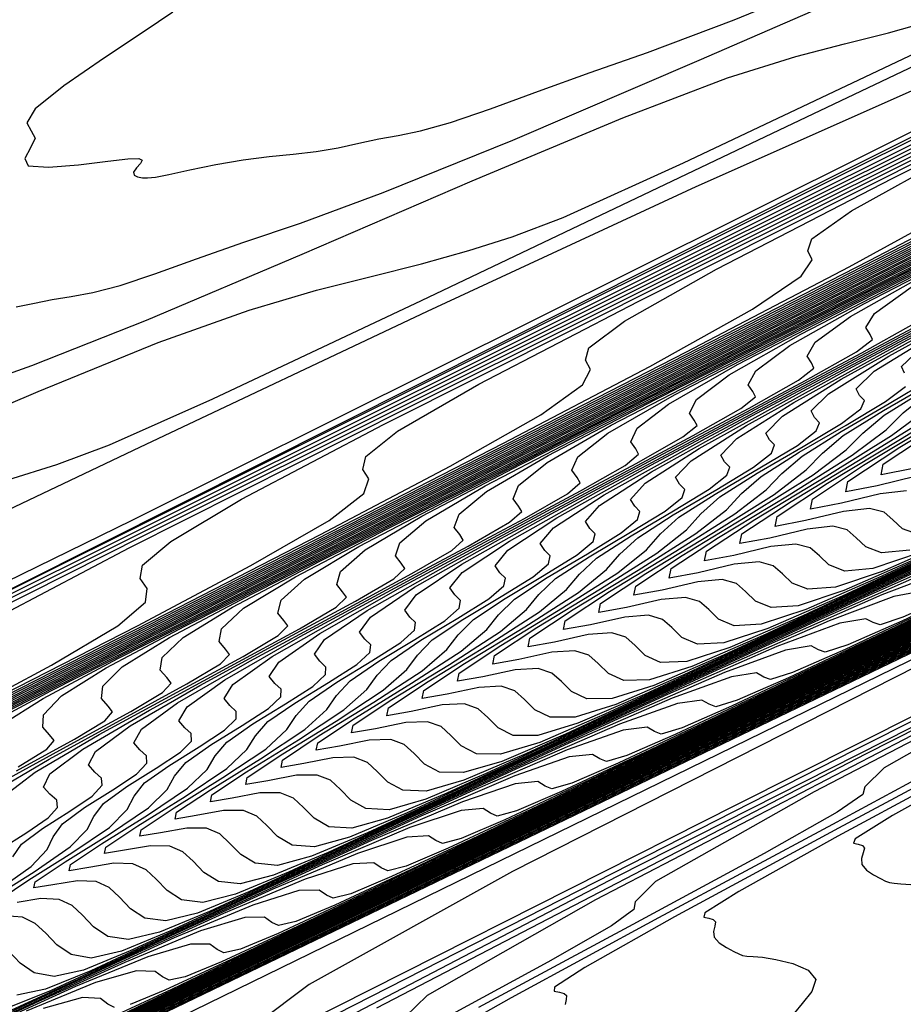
# Model space of a CAD drawing. Extents: x 3249832 to 3255657, y 13789405 to 13793316.
# Tile 94 of 256: x 3255291 to 3255306, y 13790144 to 13790160. Entities that reach past the tile are written whole.
import ezdxf

# ---------------------------------------------------------------- set-up
doc = ezdxf.new("R2010")
doc.units = 0
doc.header["$LTSCALE"] = 100
doc.header["$MEASUREMENT"] = 0
for name, color, linetype in [('GRATIO_CON', 10, 'CONTINUOUS'), ('GRATIO_ICON', 7, 'CONTINUOUS'), ('TARGETS_EAST', 7, 'CONTINUOUS')]:
    doc.layers.add(name, color=color, linetype=linetype)

# ---------------------------------------------------------------- blocks, each defined once
blk = doc.blocks.new('Gratio_032316_contours')
at = {"layer": 'GRATIO_CON', "color": 1, "linetype": 'Continuous', "flags": 128}
for points in [[(3255271.198, 13790144.942), (3255272.078, 13790145.213), (3255273.195, 13790145.568), (3255274.357, 13790145.965), (3255275.417, 13790146.365), (3255276.409, 13790146.748), (3255277.407, 13790147.098), (3255278.47, 13790147.404), (3255279.574, 13790147.68), (3255280.676, 13790147.946), (3255281.738, 13790148.219), (3255282.736, 13790148.499), (3255283.65, 13790148.783), (3255284.569, 13790149.118), (3255286.012, 13790149.744), (3255288.604, 13790150.951), (3255292.693, 13790152.893), (3255297.516, 13790155.175), (3255302.031, 13790157.267), (3255305.644, 13790158.871)], [(3255282.083, 13790149.621), (3255283.696, 13790150.286), (3255285.203, 13790150.872), (3255286.499, 13790151.299), (3255287.616, 13790151.603), (3255288.624, 13790151.85), (3255289.578, 13790152.095), (3255290.474, 13790152.346), (3255291.295, 13790152.602), (3255292.183, 13790152.932), (3255293.913, 13790153.703), (3255297.419, 13790155.353), (3255303.192, 13790158.107), (3255309.957, 13790161.329)], [(3255282.818, 13790150.637), (3255283.732, 13790150.934), (3255284.984, 13790151.366), (3255286.654, 13790152.005), (3255288.749, 13790152.877), (3255290.984, 13790153.824), (3255292.999, 13790154.647), (3255294.527, 13790155.194), (3255295.657, 13790155.526), (3255296.572, 13790155.754), (3255297.417, 13790155.971), (3255298.212, 13790156.194), (3255298.941, 13790156.421), (3255299.797, 13790156.747), (3255301.814, 13790157.663), (3255306.234, 13790159.755)], [(3255289.559, 13790153.794), (3255290.878, 13790154.265), (3255292.802, 13790155.026), (3255295.415, 13790156.133), (3255298.271, 13790157.363), (3255300.796, 13790158.421), (3255302.555, 13790159.089), (3255303.699, 13790159.449), (3255304.519, 13790159.658), (3255305.257, 13790159.847), (3255305.95, 13790160.042)], [(3255293.245, 13790160.191), (3255292.764, 13790159.865), (3255292.097, 13790159.426), (3255291.416, 13790158.957), (3255290.934, 13790158.568), (3255290.796, 13790158.333), (3255290.865, 13790158.199), (3255290.933, 13790158.08), (3255290.858, 13790157.915), (3255290.759, 13790157.739), (3255290.818, 13790157.616), (3255291.157, 13790157.589), (3255291.66, 13790157.63), (3255292.151, 13790157.69), (3255292.489, 13790157.729), (3255292.671, 13790157.737), (3255292.729, 13790157.711), (3255292.7, 13790157.653), (3255292.634, 13790157.578), (3255292.586, 13790157.508), (3255292.597, 13790157.459), (3255292.654, 13790157.429), (3255292.733, 13790157.414), (3255292.82, 13790157.41), (3255292.952, 13790157.425), (3255293.179, 13790157.468), (3255293.531, 13790157.545), (3255293.967, 13790157.636), (3255294.426, 13790157.716), (3255294.861, 13790157.768), (3255295.266, 13790157.807), (3255295.65, 13790157.852), (3255296.017, 13790157.918), (3255296.367, 13790157.996), (3255296.7, 13790158.066), (3255297.026, 13790158.122), (3255297.404, 13790158.199), (3255297.905, 13790158.338), (3255298.577, 13790158.571), (3255299.38, 13790158.867), (3255300.249, 13790159.18), (3255301.213, 13790159.515), (3255302.667, 13790160.063), (3255305.1, 13790161.066)], [(3255363.381, 13790177.235), (3255362.842, 13790176.972), (3255359.065, 13790175.149), (3255348.812, 13790170.206), (3255330.451, 13790161.348), (3255308.769, 13790150.852), (3255290.158, 13790141.759), (3255279.433, 13790136.371), (3255275.102, 13790134.023), (3255274.094, 13790133.31), (3255273.835, 13790133.05), (3255273.74, 13790132.954), (3255273.718, 13790132.955), (3255273.697, 13790132.995), (3255273.671, 13790133.044), (3255273.653, 13790133.078), (3255273.635, 13790133.073), (3255273.533, 13790132.998), (3255273.243, 13790132.82), (3255272.698, 13790132.517), (3255271.975, 13790132.107), (3255271.185, 13790131.618)], [(3255307.247, 13790149.982), (3255298.947, 13790145.773), (3255295.531, 13790143.874), (3255294.679, 13790143.234), (3255294.342, 13790142.913), (3255293.546, 13790142.427), (3255291.587, 13790141.401), (3255288.086, 13790139.624), (3255283.969, 13790137.517), (3255280.485, 13790135.664), (3255278.571, 13790134.506)], [(3255309.827, 13790150.472), (3255302.705, 13790146.892), (3255294.328, 13790142.661), (3255287.223, 13790139.004), (3255283.285, 13790136.844), (3255281.874, 13790135.904), (3255281.72, 13790135.609), (3255281.749, 13790135.468), (3255281.67, 13790135.329), (3255281.39, 13790135.126), (3255280.863, 13790134.817), (3255280.244, 13790134.466)], [(3255317.323, 13790154.159), (3255304.687, 13790147.805), (3255293.962, 13790142.344), (3255287.998, 13790139.181), (3255285.84, 13790137.879), (3255285.577, 13790137.54), (3255285.595, 13790137.401), (3255285.457, 13790137.235), (3255285.02, 13790136.951), (3255284.213, 13790136.495), (3255283.265, 13790135.97), (3255282.476, 13790135.518), (3255282.071, 13790135.247), (3255281.98, 13790135.124), (3255282.054, 13790135.08), (3255282.169, 13790135.059), (3255282.278, 13790135.043), (3255282.358, 13790135.027), (3255282.396, 13790135.003), (3255282.427, 13790134.965), (3255282.497, 13790134.906), (3255282.636, 13790134.823), (3255282.808, 13790134.733)], [(3255319.605, 13790155.196), (3255304.871, 13790147.742), (3255296.664, 13790143.477)], [(3255308.093, 13790149.326), (3255300.336, 13790145.294), (3255297.511, 13790143.692), (3255297.146, 13790143.333)], [(3255311.315, 13790150.909), (3255304.008, 13790147.111), (3255301.346, 13790145.602), (3255301.003, 13790145.264), (3255300.98, 13790145.132), (3255300.606, 13790144.859), (3255299.54, 13790144.251), (3255297.615, 13790143.206)], [(3255307.679, 13790148.928), (3255305.182, 13790147.512), (3255304.859, 13790147.194), (3255304.826, 13790147.065), (3255304.393, 13790146.765), (3255303.171, 13790146.076), (3255300.966, 13790144.883), (3255298.373, 13790143.488)], [(3255307.667, 13790148.239), (3255304.416, 13790146.496), (3255301.666, 13790145.009), (3255300.158, 13790144.163), (3255299.648, 13790143.833), (3255299.643, 13790143.766), (3255299.732, 13790143.748), (3255299.811, 13790143.726), (3255299.854, 13790143.688), (3255299.848, 13790143.623), (3255299.831, 13790143.539)], [(3255307.437, 13790147.999), (3255304.407, 13790146.365), (3255302.742, 13790145.437), (3255302.171, 13790145.078), (3255302.156, 13790145.007), (3255302.241, 13790144.989), (3255302.315, 13790144.966), (3255302.353, 13790144.925), (3255302.341, 13790144.855), (3255302.317, 13790144.764), (3255302.33, 13790144.667), (3255302.413, 13790144.575), (3255302.537, 13790144.494), (3255302.658, 13790144.431), (3255302.743, 13790144.389), (3255302.807, 13790144.364), (3255302.88, 13790144.352), (3255302.986, 13790144.346), (3255303.143, 13790144.332), (3255303.366, 13790144.296), (3255303.649, 13790144.226), (3255303.907, 13790144.115), (3255304.036, 13790143.957), (3255303.971, 13790143.757), (3255303.807, 13790143.554), (3255303.679, 13790143.401)], [(3255307.148, 13790147.721), (3255305.325, 13790146.711), (3255304.695, 13790146.322), (3255304.669, 13790146.247), (3255304.75, 13790146.23), (3255304.82, 13790146.207), (3255304.852, 13790146.162), (3255304.834, 13790146.086), (3255304.803, 13790145.989), (3255304.809, 13790145.887), (3255304.885, 13790145.794), (3255305.004, 13790145.714), (3255305.121, 13790145.652), (3255305.205, 13790145.611), (3255305.272, 13790145.585), (3255305.351, 13790145.573), (3255305.466, 13790145.566), (3255305.63, 13790145.552)]]:
    blk.add_lwpolyline(points, dxfattribs=at)
at = {"layer": 'GRATIO_CON', "color": 5, "linetype": 'Continuous', "flags": 128}
for points in [[(3255311.346, 13790152.19), (3255293.297, 13790143.489), (3255282.438, 13790138.255)], [(3255271.742, 13790142.484), (3255272.641, 13790142.867), (3255274.108, 13790143.453), (3255276.342, 13790144.317), (3255279.222, 13790145.46), (3255282.545, 13790146.869), (3255286.466, 13790148.684), (3255292.559, 13790151.669), (3255302.753, 13790156.746), (3255317.917, 13790164.312), (3255334.666, 13790172.669), (3255348.551, 13790179.594), (3255356.274, 13790183.439), (3255359.123, 13790184.849), (3255359.534, 13790185.042), (3255359.539, 13790185.035), (3255359.543, 13790185.029), (3255359.546, 13790185.024)], [(3255313.732, 13790153.362), (3255296.567, 13790145.088), (3255286.292, 13790140.135), (3255281.583, 13790137.863)], [(3255270.908, 13790140.512), (3255274.829, 13790142.58), (3255285.332, 13790147.91), (3255304.047, 13790157.299), (3255326.035, 13790168.288), (3255344.717, 13790177.608), (3255355.16, 13790182.806), (3255359.012, 13790184.712), (3255359.569, 13790184.973), (3255359.575, 13790184.962), (3255359.581, 13790184.954), (3255359.586, 13790184.947)], [(3255316.001, 13790154.478), (3255299.443, 13790146.496), (3255289.269, 13790141.591), (3255284.275, 13790139.182), (3255281.942, 13790138.055)], [(3255279.485, 13790144.988), (3255289.653, 13790150.066), (3255307.393, 13790158.92)], [(3255318.271, 13790155.595), (3255302.318, 13790147.904), (3255292.246, 13790143.048), (3255286.968, 13790140.501), (3255284.175, 13790139.152), (3255281.972, 13790138.089)], [(3255279.694, 13790144.999), (3255283.91, 13790147.13), (3255293.787, 13790152.061), (3255310.609, 13790160.455)], [(3255308.07, 13790150.721), (3255298.2, 13790145.961), (3255292.352, 13790143.139), (3255288.641, 13790141.346), (3255285.534, 13790139.846), (3255282.907, 13790138.585)], [(3255282.13, 13790144.626), (3255283.437, 13790145.3), (3255284.517, 13790145.891), (3255285.216, 13790146.349), (3255285.444, 13790146.648), (3255285.369, 13790146.846), (3255285.229, 13790147.023), (3255285.245, 13790147.257), (3255285.591, 13790147.616), (3255286.43, 13790148.165), (3255288.238, 13790149.134), (3255292.76, 13790151.412), (3255302.054, 13790156.05), (3255317.04, 13790163.526)], [(3255310.946, 13790152.129), (3255301.177, 13790147.418), (3255295.045, 13790144.458), (3255290.874, 13790142.443), (3255287.315, 13790140.724), (3255284.307, 13790139.279), (3255282.112, 13790138.244)], [(3255281.48, 13790144.259), (3255283.16, 13790145.116), (3255284.883, 13790145.995), (3255286.508, 13790146.832), (3255287.863, 13790147.562), (3255288.768, 13790148.12), (3255289.113, 13790148.471), (3255289.09, 13790148.683), (3255288.964, 13790148.855), (3255288.99, 13790149.083), (3255289.4, 13790149.464), (3255290.414, 13790150.094), (3255292.51, 13790151.202), (3255297.184, 13790153.553), (3255306.188, 13790158.044)], [(3255313.821, 13790153.537), (3255304.154, 13790148.874), (3255297.737, 13790145.777), (3255293.108, 13790143.54), (3255289.096, 13790141.603), (3255285.707, 13790139.973), (3255283.238, 13790138.805), (3255281.867, 13790138.193)], [(3255281.768, 13790144.373), (3255283.57, 13790145.29), (3255285.578, 13790146.313), (3255287.635, 13790147.365), (3255289.579, 13790148.364), (3255291.21, 13790149.233), (3255292.319, 13790149.892), (3255292.783, 13790150.294), (3255292.811, 13790150.521), (3255292.698, 13790150.687), (3255292.736, 13790150.91), (3255293.208, 13790151.312), (3255294.398, 13790152.022), (3255296.782, 13790153.27), (3255301.609, 13790155.694), (3255310.321, 13790160.039)], [(3255307.131, 13790150.331), (3255300.429, 13790147.096), (3255295.341, 13790144.637), (3255290.877, 13790142.481), (3255287.108, 13790140.667), (3255284.363, 13790139.366), (3255282.845, 13790138.682)], [(3255281.851, 13790144.384), (3255283.564, 13790145.254), (3255285.66, 13790146.321), (3255287.995, 13790147.511), (3255290.388, 13790148.734), (3255292.65, 13790149.896), (3255294.556, 13790150.904), (3255295.87, 13790151.663), (3255296.452, 13790152.117), (3255296.532, 13790152.359), (3255296.433, 13790152.52), (3255296.481, 13790152.736), (3255297.017, 13790153.16), (3255298.383, 13790153.951), (3255301.055, 13790155.337), (3255306.034, 13790157.835)], [(3255305.814, 13790149.734), (3255299.807, 13790146.831), (3255294.44, 13790144.238), (3255289.909, 13790142.056), (3255286.615, 13790140.488), (3255284.802, 13790139.66), (3255284.077, 13790139.393), (3255283.893, 13790139.429), (3255283.775, 13790139.542), (3255283.557, 13790139.617), (3255283.15, 13790139.569), (3255282.505, 13790139.345)], [(3255281.965, 13790144.385), (3255283.25, 13790145.035), (3255284.962, 13790145.902), (3255287.156, 13790147.017), (3255289.839, 13790148.383), (3255292.829, 13790149.907), (3255295.894, 13790151.473), (3255298.793, 13790152.96), (3255301.248, 13790154.246), (3255302.973, 13790155.206), (3255303.791, 13790155.763), (3255303.974, 13790156.034), (3255303.903, 13790156.185), (3255303.972, 13790156.389), (3255304.633, 13790156.857), (3255306.351, 13790157.808)], [(3255308.645, 13790151.12), (3255302.508, 13790148.154), (3255297.261, 13790145.618), (3255292.932, 13790143.524), (3255289.652, 13790141.937), (3255287.484, 13790140.89), (3255286.199, 13790140.278), (3255285.498, 13790139.964), (3255285.115, 13790139.828), (3255284.919, 13790139.815), (3255284.811, 13790139.887), (3255284.692, 13790139.997), (3255284.465, 13790140.065), (3255284.029, 13790140.003), (3255283.333, 13790139.754), (3255282.518, 13790139.399)], [(3255282.179, 13790144.461), (3255283.192, 13790144.978), (3255284.618, 13790145.699), (3255286.517, 13790146.662), (3255288.951, 13790147.898), (3255291.929, 13790149.414), (3255295.247, 13790151.105), (3255298.647, 13790152.842), (3255301.864, 13790154.493), (3255304.594, 13790155.918), (3255306.524, 13790156.977)], [(3255311.348, 13790152.444), (3255304.777, 13790149.269), (3255299.123, 13790146.536), (3255294.457, 13790144.279), (3255290.923, 13790142.569), (3255288.586, 13790141.44), (3255287.202, 13790140.78), (3255286.449, 13790140.44), (3255286.042, 13790140.292), (3255285.837, 13790140.274), (3255285.728, 13790140.344), (3255285.61, 13790140.452), (3255285.373, 13790140.514), (3255284.909, 13790140.436), (3255284.161, 13790140.162), (3255283.283, 13790139.777), (3255282.48, 13790139.404)], [(3255282.588, 13790144.604), (3255283.306, 13790145.004), (3255284.419, 13790145.571), (3255285.986, 13790146.364), (3255288.073, 13790147.421), (3255290.747, 13790148.779), (3255294.019, 13790150.445), (3255297.664, 13790152.303), (3255301.4, 13790154.212), (3255304.935, 13790156.025), (3255307.94, 13790157.589)], [(3255307.046, 13790150.384), (3255300.985, 13790147.453), (3255295.983, 13790145.034), (3255292.193, 13790143.2), (3255289.688, 13790141.99), (3255288.205, 13790141.282), (3255287.401, 13790140.917), (3255286.968, 13790140.756), (3255286.755, 13790140.733), (3255286.646, 13790140.801), (3255286.527, 13790140.908), (3255286.281, 13790140.963), (3255285.789, 13790140.87), (3255284.989, 13790140.571), (3255284.048, 13790140.156), (3255283.185, 13790139.754), (3255282.572, 13790139.474)], [(3255283.098, 13790143.824), (3255283.369, 13790144.016), (3255283.405, 13790144.127), (3255283.303, 13790144.224), (3255283.165, 13790144.362), (3255283.103, 13790144.554), (3255283.228, 13790144.801), (3255283.648, 13790145.113), (3255284.433, 13790145.546), (3255285.647, 13790146.164), (3255287.354, 13790147.028), (3255289.628, 13790148.18), (3255292.543, 13790149.661), (3255296.109, 13790151.476), (3255300.081, 13790153.501), (3255304.153, 13790155.581), (3255308.007, 13790157.557)], [(3255311.585, 13790152.613), (3255304.709, 13790149.288), (3255299.033, 13790146.543), (3255294.734, 13790144.463), (3255291.892, 13790143.09), (3255290.212, 13790142.286), (3255289.304, 13790141.871), (3255288.821, 13790141.684), (3255288.591, 13790141.651), (3255288.481, 13790141.716), (3255288.362, 13790141.818), (3255288.096, 13790141.86), (3255287.548, 13790141.738), (3255286.645, 13790141.388), (3255285.577, 13790140.912), (3255284.597, 13790140.455), (3255283.899, 13790140.136), (3255283.445, 13790139.973), (3255283.133, 13790139.961), (3255282.879, 13790140.084)], [(3255282.977, 13790143.56), (3255283.583, 13790143.955), (3255284.342, 13790144.387), (3255284.985, 13790144.75), (3255285.31, 13790144.969), (3255285.367, 13790145.088), (3255285.271, 13790145.184), (3255285.139, 13790145.32), (3255285.095, 13790145.516), (3255285.266, 13790145.78), (3255285.767, 13790146.132), (3255286.687, 13790146.631), (3255288.101, 13790147.351), (3255290.09, 13790148.356), (3255292.739, 13790149.699), (3255296.135, 13790151.423), (3255300.288, 13790153.537), (3255304.916, 13790155.897), (3255309.659, 13790158.32)], [(3255306.57, 13790150.206), (3255300.559, 13790147.298), (3255296.005, 13790145.095), (3255292.995, 13790143.64), (3255291.215, 13790142.788), (3255290.255, 13790142.347), (3255289.748, 13790142.148), (3255289.509, 13790142.11), (3255289.399, 13790142.174), (3255289.279, 13790142.273), (3255289.004, 13790142.309), (3255288.428, 13790142.172), (3255287.473, 13790141.796), (3255286.341, 13790141.29), (3255285.302, 13790140.806), (3255284.563, 13790140.467), (3255284.083, 13790140.292), (3255283.757, 13790140.272), (3255283.497, 13790140.391), (3255283.274, 13790140.593), (3255283.075, 13790140.814)], [(3255283.495, 13790143.474), (3255283.49, 13790143.657), (3255283.773, 13790143.948), (3255284.426, 13790144.366), (3255285.239, 13790144.826), (3255285.929, 13790145.213), (3255286.28, 13790145.445), (3255286.348, 13790145.569), (3255286.255, 13790145.664), (3255286.126, 13790145.799), (3255286.092, 13790145.997), (3255286.284, 13790146.27), (3255286.827, 13790146.641), (3255287.813, 13790147.174), (3255289.328, 13790147.944), (3255291.458, 13790149.021), (3255294.295, 13790150.458), (3255297.93, 13790152.305), (3255302.378, 13790154.568), (3255307.333, 13790157.095)], [(3255308.432, 13790151.123), (3255302.084, 13790148.053), (3255297.275, 13790145.726), (3255294.097, 13790144.19), (3255292.219, 13790143.29), (3255291.207, 13790142.824), (3255290.674, 13790142.612), (3255290.427, 13790142.569), (3255290.317, 13790142.631), (3255290.197, 13790142.729), (3255289.912, 13790142.758), (3255289.307, 13790142.605), (3255288.301, 13790142.205), (3255287.106, 13790141.669), (3255286.008, 13790141.156), (3255285.227, 13790140.798), (3255284.721, 13790140.61), (3255284.382, 13790140.583), (3255284.116, 13790140.697), (3255283.891, 13790140.896), (3255283.693, 13790141.116), (3255283.504, 13790141.3), (3255283.303, 13790141.427), (3255283.07, 13790141.483)], [(3255284.57, 13790143.5), (3255284.516, 13790143.615), (3255284.387, 13790143.722), (3255284.253, 13790143.845), (3255284.259, 13790144.033), (3255284.568, 13790144.336), (3255285.268, 13790144.778), (3255286.137, 13790145.266), (3255286.873, 13790145.676), (3255287.251, 13790145.921), (3255287.329, 13790146.049), (3255287.238, 13790146.144), (3255287.113, 13790146.278), (3255287.088, 13790146.478), (3255287.303, 13790146.76), (3255287.887, 13790147.15), (3255288.94, 13790147.716), (3255290.556, 13790148.537), (3255292.826, 13790149.685), (3255295.85, 13790151.217), (3255299.726, 13790153.186), (3255304.468, 13790155.599), (3255309.75, 13790158.293)], [(3255310.294, 13790152.041), (3255303.61, 13790148.807), (3255298.546, 13790146.358), (3255295.199, 13790144.74), (3255293.222, 13790143.792), (3255292.158, 13790143.301)], [(3255290.067, 13790148.259), (3255291.783, 13790149.13), (3255294.194, 13790150.349), (3255297.406, 13790151.977), (3255301.522, 13790154.067), (3255306.557, 13790156.63)], [(3255306.66, 13790150.317), (3255301.087, 13790147.621), (3255297.403, 13790145.84), (3255295.229, 13790144.797), (3255294.061, 13790144.254), (3255293.454, 13790144.005), (3255293.181, 13790143.946), (3255293.07, 13790144.003), (3255292.949, 13790144.095), (3255292.635, 13790144.104), (3255291.946, 13790143.907), (3255290.785, 13790143.43)], [(3255290.359, 13790148.229), (3255291.066, 13790148.677), (3255292.321, 13790149.344), (3255294.237, 13790150.316), (3255296.931, 13790151.678), (3255300.517, 13790153.495), (3255305.114, 13790155.83), (3255310.737, 13790158.692)], [(3255308.186, 13790151.072), (3255302.358, 13790148.252), (3255298.506, 13790146.39), (3255296.232, 13790145.299), (3255295.013, 13790144.731), (3255294.38, 13790144.469), (3255294.099, 13790144.405), (3255293.988, 13790144.461), (3255293.866, 13790144.55), (3255293.543, 13790144.553), (3255292.826, 13790144.341), (3255291.613, 13790143.839), (3255290.164, 13790143.182)], [(3255290.649, 13790147.528), (3255291.132, 13790147.826), (3255291.253, 13790147.971), (3255291.174, 13790148.064), (3255291.06, 13790148.194), (3255291.074, 13790148.401), (3255291.377, 13790148.719), (3255292.126, 13790149.187), (3255293.448, 13790149.886), (3255295.465, 13790150.909), (3255298.299, 13790152.342), (3255302.072, 13790154.255), (3255306.909, 13790156.711)], [(3255309.71, 13790151.826), (3255303.628, 13790148.884), (3255299.608, 13790146.94), (3255297.235, 13790145.801), (3255295.964, 13790145.208), (3255295.307, 13790144.933), (3255295.017, 13790144.864), (3255294.905, 13790144.918), (3255294.783, 13790145.005), (3255294.451, 13790145.001), (3255293.706, 13790144.774), (3255292.441, 13790144.247), (3255290.929, 13790143.56), (3255289.536, 13790142.909)], [(3255290.623, 13790147.462), (3255291.593, 13790147.992), (3255292.103, 13790148.302), (3255292.234, 13790148.452), (3255292.158, 13790148.544), (3255292.047, 13790148.673), (3255292.07, 13790148.882), (3255292.396, 13790149.208), (3255293.186, 13790149.696), (3255294.575, 13790150.429), (3255296.692, 13790151.502), (3255299.667, 13790153.006), (3255303.628, 13790155.014), (3255308.705, 13790157.593)], [(3255311.212, 13790152.57), (3255304.899, 13790149.515), (3255300.71, 13790147.49), (3255298.239, 13790146.303), (3255296.915, 13790145.685), (3255296.233, 13790145.397), (3255295.935, 13790145.323), (3255295.823, 13790145.376), (3255295.701, 13790145.461), (3255295.359, 13790145.45), (3255294.585, 13790145.208), (3255293.269, 13790144.656), (3255291.693, 13790143.938), (3255290.242, 13790143.259)], [(3255290.324, 13790147.246), (3255291.521, 13790147.901), (3255292.537, 13790148.455), (3255293.073, 13790148.778), (3255293.215, 13790148.932), (3255293.142, 13790149.025), (3255293.034, 13790149.152), (3255293.067, 13790149.363), (3255293.415, 13790149.698), (3255294.245, 13790150.205), (3255295.701, 13790150.971), (3255297.919, 13790152.095), (3255301.035, 13790153.671), (3255305.183, 13790155.773), (3255310.501, 13790158.474)], [(3255307.44, 13790150.778), (3255302.914, 13790148.59), (3255300.245, 13790147.307), (3255298.818, 13790146.638), (3255298.086, 13790146.325), (3255297.771, 13790146.241), (3255297.659, 13790146.291), (3255297.535, 13790146.371), (3255297.174, 13790146.347), (3255296.345, 13790146.076), (3255294.925, 13790145.473), (3255293.223, 13790144.695), (3255291.653, 13790143.961), (3255290.538, 13790143.445)], [(3255290.41, 13790147.035), (3255290.935, 13790147.438), (3255292.01, 13790148.069), (3255293.316, 13790148.78), (3255294.425, 13790149.381), (3255295.014, 13790149.73), (3255295.177, 13790149.893), (3255295.109, 13790149.985), (3255295.008, 13790150.109), (3255295.06, 13790150.325), (3255295.452, 13790150.678), (3255296.365, 13790151.223), (3255297.955, 13790152.056), (3255300.374, 13790153.282), (3255303.771, 13790154.999), (3255308.295, 13790157.292)], [(3255308.71, 13790151.41), (3255304.017, 13790149.14), (3255301.249, 13790147.809), (3255299.77, 13790147.115), (3255299.013, 13790146.789), (3255298.689, 13790146.7), (3255298.576, 13790146.748), (3255298.453, 13790146.826), (3255298.082, 13790146.796), (3255297.225, 13790146.509), (3255295.753, 13790145.881), (3255293.987, 13790145.073), (3255292.359, 13790144.311), (3255291.202, 13790143.776), (3255290.466, 13790143.478)], [(3255290.353, 13790146.145), (3255290.791, 13790146.424), (3255291.154, 13790146.671), (3255291.31, 13790146.846), (3255291.295, 13790146.968), (3255291.182, 13790147.068), (3255291.074, 13790147.188), (3255291.178, 13790147.41), (3255291.731, 13790147.826), (3255292.852, 13790148.48), (3255294.213, 13790149.219), (3255295.369, 13790149.844), (3255295.985, 13790150.206), (3255296.158, 13790150.373), (3255296.093, 13790150.465), (3255295.995, 13790150.588), (3255296.056, 13790150.806), (3255296.471, 13790151.167), (3255297.425, 13790151.732), (3255299.082, 13790152.599), (3255301.601, 13790153.875), (3255305.139, 13790155.664), (3255309.85, 13790158.051)], [(3255309.981, 13790152.041), (3255305.119, 13790149.69), (3255302.252, 13790148.311), (3255300.721, 13790147.592), (3255299.939, 13790147.253), (3255299.607, 13790147.159), (3255299.494, 13790147.205), (3255299.37, 13790147.282), (3255298.99, 13790147.245), (3255298.104, 13790146.943), (3255296.581, 13790146.29), (3255294.752, 13790145.452), (3255293.064, 13790144.662), (3255291.866, 13790144.107), (3255291.105, 13790143.797), (3255290.627, 13790143.696)], [(3255290.557, 13790146.016), (3255290.702, 13790146.228), (3255291.058, 13790146.495), (3255291.515, 13790146.784), (3255291.893, 13790147.038), (3255292.059, 13790147.218), (3255292.048, 13790147.34), (3255291.937, 13790147.44), (3255291.831, 13790147.559), (3255291.947, 13790147.785), (3255292.527, 13790148.214), (3255293.695, 13790148.891), (3255295.11, 13790149.659), (3255296.313, 13790150.307), (3255296.955, 13790150.683), (3255297.139, 13790150.854), (3255297.077, 13790150.945), (3255296.981, 13790151.067), (3255297.053, 13790151.287), (3255297.489, 13790151.657), (3255298.484, 13790152.241), (3255300.209, 13790153.141), (3255302.828, 13790154.468), (3255306.507, 13790156.328)], [(3255306.221, 13790150.24), (3255303.255, 13790148.813), (3255301.673, 13790148.068), (3255300.866, 13790147.718), (3255300.524, 13790147.618), (3255300.412, 13790147.663), (3255300.287, 13790147.737), (3255299.898, 13790147.694), (3255298.984, 13790147.377), (3255297.409, 13790146.698), (3255295.516, 13790145.83), (3255293.77, 13790145.012), (3255292.53, 13790144.438), (3255291.743, 13790144.115), (3255291.252, 13790144.007), (3255290.918, 13790144.069), (3255290.68, 13790144.236), (3255290.494, 13790144.434)], [(3255290.284, 13790145.449), (3255290.866, 13790145.854), (3255291.137, 13790146.142), (3255291.236, 13790146.355), (3255291.392, 13790146.571), (3255291.764, 13790146.846), (3255292.239, 13790147.144), (3255292.633, 13790147.406), (3255292.808, 13790147.589), (3255292.801, 13790147.713), (3255292.692, 13790147.811), (3255292.589, 13790147.931), (3255292.716, 13790148.161), (3255293.322, 13790148.602), (3255294.538, 13790149.303), (3255296.008, 13790150.098), (3255297.257, 13790150.77), (3255297.926, 13790151.159), (3255298.12, 13790151.334), (3255298.061, 13790151.425), (3255297.968, 13790151.546), (3255298.049, 13790151.768), (3255298.508, 13790152.147), (3255299.544, 13790152.751), (3255301.336, 13790153.684), (3255304.055, 13790155.061), (3255307.875, 13790156.992)], [(3255308.425, 13790151.34), (3255305.262, 13790149.818), (3255303.576, 13790149.022), (3255302.719, 13790148.646), (3255302.36, 13790148.536), (3255302.247, 13790148.578), (3255302.122, 13790148.648), (3255301.713, 13790148.591), (3255300.743, 13790148.245), (3255299.065, 13790147.515), (3255297.045, 13790146.586), (3255295.181, 13790145.713), (3255293.858, 13790145.1), (3255293.02, 13790144.753), (3255292.501, 13790144.629), (3255292.155, 13790144.682), (3255291.914, 13790144.843), (3255291.73, 13790145.038), (3255291.555, 13790145.201), (3255291.339, 13790145.303), (3255291.031, 13790145.32), (3255290.629, 13790145.254)], [(3255290.34, 13790145.305), (3255290.828, 13790145.63), (3255291.551, 13790146.082), (3255292.179, 13790146.512), (3255292.478, 13790146.813), (3255292.595, 13790147.033), (3255292.771, 13790147.257), (3255293.175, 13790147.547), (3255293.687, 13790147.864), (3255294.112, 13790148.142), (3255294.306, 13790148.333), (3255294.307, 13790148.458), (3255294.201, 13790148.555), (3255294.105, 13790148.674), (3255294.254, 13790148.911), (3255294.914, 13790149.378), (3255296.223, 13790150.125), (3255297.802, 13790150.977), (3255299.145, 13790151.696), (3255299.866, 13790152.111), (3255300.082, 13790152.295), (3255300.029, 13790152.385), (3255299.942, 13790152.504), (3255300.042, 13790152.73), (3255300.545, 13790153.126), (3255301.663, 13790153.769), (3255303.589, 13790154.769), (3255306.51, 13790156.247)], [(3255306.265, 13790150.32), (3255304.527, 13790149.499), (3255303.646, 13790149.11), (3255303.278, 13790148.995), (3255303.165, 13790149.035), (3255303.04, 13790149.103), (3255302.621, 13790149.04), (3255301.623, 13790148.678), (3255299.893, 13790147.923), (3255297.81, 13790146.965), (3255295.887, 13790146.064), (3255294.522, 13790145.431), (3255293.658, 13790145.071), (3255293.125, 13790144.941), (3255292.773, 13790144.989), (3255292.531, 13790145.147), (3255292.349, 13790145.339), (3255292.175, 13790145.502), (3255291.957, 13790145.601), (3255291.644, 13790145.615), (3255291.231, 13790145.545), (3255290.913, 13790145.495), (3255290.933, 13790145.597), (3255291.437, 13790145.933), (3255292.184, 13790146.398), (3255292.835, 13790146.84), (3255293.148, 13790147.148), (3255293.275, 13790147.371), (3255293.461, 13790147.6), (3255293.881, 13790147.898), (3255294.41, 13790148.224), (3255294.852, 13790148.509), (3255295.055, 13790148.704), (3255295.06, 13790148.831), (3255294.956, 13790148.927), (3255294.863, 13790149.045), (3255295.023, 13790149.287), (3255295.71, 13790149.766), (3255297.066, 13790150.537), (3255298.7, 13790151.416), (3255300.089, 13790152.159), (3255300.837, 13790152.587), (3255301.063, 13790152.776), (3255301.013, 13790152.865), (3255300.929, 13790152.983), (3255301.038, 13790153.211), (3255301.564, 13790153.616), (3255302.723, 13790154.278), (3255304.716, 13790155.311), (3255307.737, 13790156.84)], [(3255307.269, 13790150.822), (3255305.479, 13790149.975), (3255304.572, 13790149.574), (3255304.196, 13790149.454), (3255304.083, 13790149.492), (3255303.957, 13790149.558), (3255303.529, 13790149.488), (3255302.503, 13790149.112), (3255300.721, 13790148.332), (3255298.575, 13790147.343), (3255296.592, 13790146.414), (3255295.185, 13790145.761), (3255294.296, 13790145.39), (3255293.75, 13790145.252), (3255293.392, 13790145.295), (3255293.148, 13790145.45), (3255292.967, 13790145.641), (3255292.794, 13790145.802), (3255292.575, 13790145.899), (3255292.256, 13790145.91), (3255291.832, 13790145.836), (3255291.505, 13790145.784), (3255291.526, 13790145.889), (3255292.046, 13790146.235), (3255292.818, 13790146.715), (3255293.491, 13790147.169), (3255293.819, 13790147.484), (3255293.954, 13790147.71), (3255294.151, 13790147.943), (3255294.586, 13790148.249), (3255295.134, 13790148.584), (3255295.592, 13790148.877), (3255295.804, 13790149.076), (3255295.813, 13790149.203), (3255295.711, 13790149.299), (3255295.621, 13790149.416), (3255295.791, 13790149.662), (3255296.506, 13790150.154), (3255297.908, 13790150.948), (3255299.597, 13790151.855), (3255301.032, 13790152.622), (3255301.807, 13790153.063), (3255302.044, 13790153.256), (3255301.997, 13790153.345), (3255301.916, 13790153.462), (3255302.035, 13790153.692), (3255302.582, 13790154.106), (3255303.783, 13790154.787), (3255305.843, 13790155.854)], [(3255306.43, 13790150.452), (3255305.499, 13790150.038), (3255305.114, 13790149.913), (3255305, 13790149.95), (3255304.874, 13790150.014), (3255304.437, 13790149.937), (3255303.382, 13790149.546), (3255301.549, 13790148.74), (3255299.339, 13790147.721), (3255297.298, 13790146.765), (3255295.849, 13790146.092), (3255294.935, 13790145.709), (3255294.374, 13790145.563), (3255294.01, 13790145.602), (3255293.765, 13790145.754), (3255293.585, 13790145.943), (3255293.413, 13790146.102), (3255293.193, 13790146.197), (3255292.868, 13790146.205), (3255292.434, 13790146.127), (3255292.098, 13790146.073), (3255292.119, 13790146.181), (3255292.656, 13790146.538), (3255293.451, 13790147.031), (3255294.148, 13790147.498), (3255294.489, 13790147.819), (3255294.633, 13790148.049), (3255294.84, 13790148.286), (3255295.292, 13790148.599), (3255295.858, 13790148.944), (3255296.331, 13790149.245), (3255296.553, 13790149.448), (3255296.567, 13790149.576), (3255296.466, 13790149.67), (3255296.378, 13790149.788), (3255296.56, 13790150.037), (3255297.302, 13790150.541), (3255298.751, 13790151.36), (3255300.495, 13790152.295), (3255301.976, 13790153.086), (3255302.778, 13790153.54), (3255303.025, 13790153.737), (3255302.98, 13790153.825), (3255302.903, 13790153.941), (3255303.031, 13790154.172), (3255303.601, 13790154.596), (3255304.843, 13790155.296), (3255306.97, 13790156.396)], [(3255306.252, 13790150.835), (3255305.142, 13790150.414), (3255303.205, 13790149.557), (3255300.868, 13790148.478), (3255298.709, 13790147.466), (3255297.177, 13790146.754), (3255296.211, 13790146.346), (3255295.624, 13790146.186), (3255295.247, 13790146.215), (3255295, 13790146.361), (3255294.822, 13790146.546), (3255294.652, 13790146.702), (3255294.43, 13790146.794), (3255294.093, 13790146.796), (3255293.637, 13790146.709), (3255293.283, 13790146.651), (3255293.306, 13790146.765), (3255293.874, 13790147.143), (3255294.718, 13790147.664), (3255295.46, 13790148.155), (3255295.83, 13790148.489), (3255295.992, 13790148.726), (3255296.22, 13790148.972), (3255296.703, 13790149.301), (3255297.306, 13790149.664), (3255297.811, 13790149.98), (3255298.051, 13790150.191), (3255298.073, 13790150.321), (3255297.976, 13790150.414), (3255297.894, 13790150.531), (3255298.098, 13790150.788), (3255298.893, 13790151.317), (3255300.436, 13790152.182), (3255302.289, 13790153.173), (3255303.864, 13790154.012), (3255304.719, 13790154.492), (3255304.987, 13790154.698), (3255304.948, 13790154.785), (3255304.876, 13790154.899), (3255305.024, 13790155.134), (3255305.638, 13790155.575)], [(3255306.021, 13790150.847), (3255304.033, 13790149.966), (3255301.633, 13790148.856), (3255299.415, 13790147.816), (3255297.841, 13790147.085), (3255296.85, 13790146.664), (3255296.248, 13790146.497), (3255295.865, 13790146.522), (3255295.617, 13790146.664), (3255295.44, 13790146.848), (3255295.271, 13790147.002), (3255295.048, 13790147.092), (3255294.705, 13790147.091), (3255294.239, 13790147.001), (3255293.875, 13790146.94), (3255293.899, 13790147.057), (3255294.483, 13790147.446), (3255295.352, 13790147.981), (3255296.117, 13790148.484), (3255296.501, 13790148.825), (3255296.672, 13790149.065), (3255296.909, 13790149.315), (3255297.409, 13790149.651), (3255298.03, 13790150.024), (3255298.55, 13790150.348), (3255298.8, 13790150.563), (3255298.826, 13790150.693), (3255298.731, 13790150.786), (3255298.652, 13790150.902), (3255298.867, 13790151.163), (3255299.689, 13790151.705), (3255301.279, 13790152.594), (3255303.187, 13790153.613), (3255304.808, 13790154.475), (3255305.689, 13790154.968)], [(3255306.901, 13790151.281), (3255304.861, 13790150.374), (3255302.397, 13790149.235), (3255300.121, 13790148.167), (3255298.505, 13790147.416), (3255297.488, 13790146.983), (3255296.873, 13790146.808), (3255296.484, 13790146.828), (3255296.234, 13790146.968), (3255296.058, 13790147.149), (3255295.891, 13790147.302), (3255295.666, 13790147.39), (3255295.318, 13790147.386), (3255294.84, 13790147.292), (3255294.467, 13790147.229), (3255294.492, 13790147.349), (3255295.092, 13790147.748), (3255295.985, 13790148.297), (3255296.773, 13790148.813), (3255297.171, 13790149.16), (3255297.351, 13790149.404), (3255297.599, 13790149.658), (3255298.114, 13790150.002), (3255298.754, 13790150.384), (3255299.29, 13790150.716), (3255299.549, 13790150.935), (3255299.579, 13790151.066), (3255299.486, 13790151.158), (3255299.41, 13790151.273), (3255299.636, 13790151.538), (3255300.485, 13790152.093), (3255302.122, 13790153.005), (3255304.084, 13790154.052), (3255305.752, 13790154.938)], [(3255305.689, 13790150.783), (3255303.162, 13790149.613), (3255300.826, 13790148.517), (3255299.169, 13790147.747), (3255298.126, 13790147.302), (3255297.497, 13790147.119), (3255297.102, 13790147.135), (3255296.851, 13790147.272), (3255296.676, 13790147.451), (3255296.51, 13790147.602), (3255296.284, 13790147.688), (3255295.93, 13790147.681), (3255295.442, 13790147.583), (3255295.06, 13790147.518), (3255295.085, 13790147.641), (3255295.701, 13790148.051), (3255296.619, 13790148.614), (3255297.429, 13790149.141), (3255297.842, 13790149.495), (3255298.031, 13790149.743), (3255298.289, 13790150.001), (3255298.82, 13790150.353), (3255299.478, 13790150.744), (3255300.029, 13790151.084), (3255300.297, 13790151.307), (3255300.332, 13790151.439), (3255300.241, 13790151.529), (3255300.168, 13790151.645), (3255300.404, 13790151.914), (3255301.281, 13790152.481), (3255302.964, 13790153.416), (3255304.981, 13790154.491), (3255306.696, 13790155.401)], [(3255307.345, 13790151.6), (3255304.691, 13790150.369), (3255302.237, 13790149.218), (3255300.497, 13790148.409), (3255299.403, 13790147.939), (3255298.746, 13790147.742), (3255298.339, 13790147.748), (3255298.085, 13790147.879), (3255297.913, 13790148.054), (3255297.749, 13790148.202), (3255297.52, 13790148.284), (3255297.155, 13790148.271), (3255296.645, 13790148.165), (3255296.245, 13790148.096), (3255296.271, 13790148.225), (3255296.92, 13790148.656), (3255297.886, 13790149.247), (3255298.742, 13790149.799), (3255299.183, 13790150.166), (3255299.39, 13790150.42), (3255299.668, 13790150.686), (3255300.231, 13790151.054), (3255300.926, 13790151.464), (3255301.509, 13790151.819), (3255301.795, 13790152.05), (3255301.839, 13790152.184), (3255301.751, 13790152.273), (3255301.683, 13790152.388), (3255301.942, 13790152.664), (3255302.872, 13790153.257), (3255304.65, 13790154.239), (3255306.776, 13790155.37)], [(3255308.173, 13790152.008), (3255305.456, 13790150.748), (3255302.943, 13790149.569), (3255301.16, 13790148.74), (3255300.041, 13790148.258), (3255299.371, 13790148.053), (3255298.957, 13790148.054), (3255298.703, 13790148.182), (3255298.531, 13790148.356), (3255298.368, 13790148.502), (3255298.138, 13790148.583), (3255297.767, 13790148.567), (3255297.247, 13790148.456), (3255296.837, 13790148.385), (3255296.865, 13790148.517), (3255297.529, 13790148.958), (3255298.519, 13790149.563), (3255299.399, 13790150.127), (3255299.853, 13790150.501), (3255300.069, 13790150.759), (3255300.358, 13790151.029), (3255300.937, 13790151.405), (3255301.65, 13790151.824), (3255302.248, 13790152.187), (3255302.544, 13790152.422), (3255302.592, 13790152.556), (3255302.506, 13790152.645), (3255302.441, 13790152.759), (3255302.711, 13790153.039), (3255303.668, 13790153.644), (3255305.492, 13790154.651), (3255307.673, 13790155.809)], [(3255306.22, 13790151.126), (3255303.649, 13790149.92), (3255301.824, 13790149.071), (3255300.68, 13790148.576), (3255299.995, 13790148.364), (3255299.576, 13790148.361), (3255299.32, 13790148.486), (3255299.149, 13790148.658), (3255298.987, 13790148.802), (3255298.756, 13790148.881), (3255298.38, 13790148.862), (3255297.848, 13790148.747), (3255297.429, 13790148.674), (3255297.458, 13790148.81), (3255298.138, 13790149.261), (3255299.153, 13790149.88), (3255300.055, 13790150.456), (3255300.523, 13790150.837), (3255300.749, 13790151.098), (3255301.047, 13790151.372), (3255301.642, 13790151.755), (3255302.374, 13790152.183), (3255302.988, 13790152.555), (3255303.293, 13790152.793), (3255303.345, 13790152.929), (3255303.261, 13790153.017), (3255303.199, 13790153.13), (3255303.48, 13790153.415), (3255304.464, 13790154.032), (3255306.335, 13790155.062)], [(3255306.985, 13790151.504), (3255304.354, 13790150.27), (3255302.488, 13790149.402), (3255301.318, 13790148.895), (3255300.62, 13790148.676), (3255300.194, 13790148.668), (3255299.937, 13790148.79), (3255299.768, 13790148.959), (3255299.607, 13790149.102), (3255299.375, 13790149.179), (3255298.992, 13790149.157), (3255298.45, 13790149.039), (3255298.022, 13790148.963), (3255298.051, 13790149.102), (3255298.747, 13790149.563), (3255299.786, 13790150.196), (3255300.711, 13790150.785), (3255301.194, 13790151.172), (3255301.428, 13790151.436), (3255301.737, 13790151.715), (3255302.348, 13790152.106), (3255303.098, 13790152.543), (3255303.728, 13790152.923), (3255304.042, 13790153.165), (3255304.098, 13790153.301), (3255304.016, 13790153.388), (3255303.957, 13790153.502), (3255304.249, 13790153.79), (3255305.26, 13790154.42), (3255307.178, 13790155.473)], [(3255305.766, 13790150.971), (3255303.816, 13790150.063), (3255302.595, 13790149.532), (3255301.869, 13790149.298), (3255301.431, 13790149.281), (3255301.171, 13790149.397), (3255301.004, 13790149.563), (3255300.845, 13790149.703), (3255300.611, 13790149.775), (3255300.217, 13790149.747), (3255299.653, 13790149.621), (3255299.207, 13790149.541), (3255299.237, 13790149.686), (3255299.966, 13790150.168), (3255301.054, 13790150.829), (3255302.024, 13790151.442), (3255302.535, 13790151.843), (3255302.787, 13790152.114), (3255303.117, 13790152.401), (3255303.759, 13790152.807), (3255304.545, 13790153.263), (3255305.207, 13790153.658), (3255305.54, 13790153.909)], [(3255305.526, 13790154.132), (3255305.473, 13790154.244), (3255305.786, 13790154.541)], [(3255306.471, 13790151.322), (3255304.48, 13790150.394), (3255303.233, 13790149.851), (3255302.493, 13790149.609), (3255302.049, 13790149.587), (3255301.788, 13790149.7), (3255301.622, 13790149.864), (3255301.465, 13790150.003), (3255301.229, 13790150.073), (3255300.829, 13790150.042), (3255300.255, 13790149.912), (3255299.799, 13790149.83), (3255299.83, 13790149.978), (3255300.575, 13790150.471), (3255301.687, 13790151.146), (3255302.68, 13790151.771), (3255303.205, 13790152.178), (3255303.466, 13790152.453), (3255303.806, 13790152.744), (3255304.464, 13790153.158), (3255305.269, 13790153.623), (3255305.947, 13790154.026)], [(3255307.177, 13790151.672), (3255305.144, 13790150.725), (3255303.871, 13790150.17), (3255303.118, 13790149.921), (3255302.668, 13790149.894), (3255302.405, 13790150.004), (3255302.241, 13790150.166), (3255302.084, 13790150.303), (3255301.847, 13790150.371), (3255301.441, 13790150.338), (3255300.857, 13790150.203), (3255300.392, 13790150.118), (3255300.424, 13790150.27), (3255301.184, 13790150.773), (3255302.321, 13790151.462), (3255303.337, 13790152.1), (3255303.876, 13790152.513), (3255304.146, 13790152.791), (3255304.496, 13790153.087), (3255305.17, 13790153.509), (3255305.993, 13790153.983)], [(3255305.808, 13790151.056), (3255304.509, 13790150.488), (3255303.742, 13790150.232), (3255303.286, 13790150.2), (3255303.022, 13790150.308), (3255302.859, 13790150.468), (3255302.704, 13790150.603), (3255302.465, 13790150.67), (3255302.054, 13790150.633), (3255301.458, 13790150.494), (3255300.984, 13790150.407), (3255301.017, 13790150.562), (3255301.793, 13790151.076), (3255302.954, 13790151.779), (3255303.993, 13790152.428), (3255304.546, 13790152.849), (3255304.825, 13790153.13), (3255305.186, 13790153.43), (3255305.876, 13790153.859)], [(3255305.786, 13790151.126), (3255304.991, 13790150.854), (3255304.523, 13790150.813), (3255304.257, 13790150.915), (3255304.096, 13790151.071), (3255303.942, 13790151.203), (3255303.702, 13790151.266), (3255303.279, 13790151.223), (3255302.661, 13790151.077), (3255302.169, 13790150.985), (3255302.203, 13790151.146), (3255303.011, 13790151.681), (3255304.221, 13790152.412), (3255305.306, 13790153.086), (3255305.887, 13790153.519)], [(3255305.616, 13790151.166), (3255305.141, 13790151.12), (3255304.874, 13790151.218), (3255304.714, 13790151.372), (3255304.562, 13790151.503), (3255304.32, 13790151.564), (3255303.891, 13790151.518), (3255303.263, 13790151.368), (3255302.761, 13790151.274), (3255302.796, 13790151.438), (3255303.62, 13790151.983), (3255304.855, 13790152.728), (3255305.962, 13790153.414)], [(3255305.76, 13790151.427), (3255305.491, 13790151.522), (3255305.332, 13790151.674), (3255305.181, 13790151.803), (3255304.938, 13790151.862), (3255304.503, 13790151.813), (3255303.865, 13790151.659), (3255303.354, 13790151.563), (3255303.39, 13790151.73), (3255304.23, 13790152.286), (3255305.488, 13790153.045), (3255306.618, 13790153.743)], [(3255305.556, 13790152.16), (3255305.116, 13790152.109), (3255304.466, 13790151.95), (3255303.946, 13790151.852), (3255303.983, 13790152.022), (3255304.839, 13790152.588), (3255306.122, 13790153.361)], [(3255305.669, 13790152.533), (3255305.131, 13790152.43), (3255305.169, 13790152.606), (3255306.057, 13790153.193)]]:
    blk.add_lwpolyline(points, dxfattribs=at)
at = {"layer": 'GRATIO_ICON', "color": 7, "linetype": 'Continuous', "flags": 128}
for points in [[(3255290.613, 13790155.248), (3255290.921, 13790155.311), (3255291.221, 13790155.371), (3255291.537, 13790155.421), (3255291.904, 13790155.488), (3255292.363, 13790155.606), (3255292.944, 13790155.799), (3255293.64, 13790156.05), (3255294.438, 13790156.333), (3255295.386, 13790156.654), (3255296.773, 13790157.164), (3255298.951, 13790158.046), (3255302.081, 13790159.389), (3255305.559, 13790160.901)], [(3255320.54, 13790156.711), (3255305.194, 13790149.313), (3255295.223, 13790144.505), (3255289.66, 13790141.82), (3255286.408, 13790140.249), (3255283.753, 13790138.967), (3255281.506, 13790137.89)], [(3255282.445, 13790146.236), (3255283.966, 13790147.067), (3255288.335, 13790149.271), (3255297.92, 13790154.055), (3255313.824, 13790161.99)], [(3255310.108, 13790151.788), (3255303.121, 13790148.415), (3255297.574, 13790145.734), (3255292.659, 13790143.359), (3255288.508, 13790141.362), (3255285.489, 13790139.927), (3255283.823, 13790139.171), (3255283.153, 13790138.93), (3255282.975, 13790138.972)], [(3255281.882, 13790144.371), (3255283.406, 13790145.143), (3255285.36, 13790146.135), (3255287.75, 13790147.352), (3255290.412, 13790148.709), (3255293.141, 13790150.103), (3255295.722, 13790151.428), (3255297.902, 13790152.575), (3255299.421, 13790153.435), (3255300.122, 13790153.94), (3255300.253, 13790154.196), (3255300.168, 13790154.352), (3255300.227, 13790154.562), (3255300.825, 13790155.009), (3255302.367, 13790155.88), (3255305.327, 13790157.405), (3255310.459, 13790159.977)], [(3255309.316, 13790151.498), (3255302.847, 13790148.371), (3255297.508, 13790145.788), (3255293.464, 13790143.832), (3255290.79, 13790142.54), (3255289.209, 13790141.784), (3255288.352, 13790141.394), (3255287.895, 13790141.22), (3255287.673, 13790141.192), (3255287.564, 13790141.259), (3255287.445, 13790141.363), (3255287.189, 13790141.411), (3255286.668, 13790141.304), (3255285.817, 13790140.979), (3255284.812, 13790140.534), (3255283.891, 13790140.105), (3255283.236, 13790139.805), (3255282.806, 13790139.654)], [(3255282.74, 13790143.544), (3255283.445, 13790143.948), (3255284.041, 13790144.287), (3255284.339, 13790144.493), (3255284.386, 13790144.608), (3255284.287, 13790144.704), (3255284.152, 13790144.841), (3255284.099, 13790145.035), (3255284.247, 13790145.29), (3255284.708, 13790145.622), (3255285.56, 13790146.089), (3255286.874, 13790146.757), (3255288.722, 13790147.692), (3255291.184, 13790148.939), (3255294.339, 13790150.542), (3255298.198, 13790152.506), (3255302.498, 13790154.699), (3255306.906, 13790156.951)], [(3255312.156, 13790152.958), (3255305.135, 13790149.562), (3255299.817, 13790146.989), (3255296.301, 13790145.29), (3255294.225, 13790144.294), (3255293.11, 13790143.778), (3255292.527, 13790143.541)], [(3255292.263, 13790143.487), (3255292.152, 13790143.546), (3255292.031, 13790143.639), (3255291.727, 13790143.655), (3255291.067, 13790143.473)], [(3255290.006, 13790148.168), (3255291.194, 13790148.801), (3255293.01, 13790149.723), (3255295.563, 13790151.014), (3255298.961, 13790152.736), (3255303.318, 13790154.949), (3255308.647, 13790157.661)], [(3255306.169, 13790150.147), (3255301.812, 13790148.04), (3255299.242, 13790146.805), (3255297.867, 13790146.161), (3255297.16, 13790145.861), (3255296.853, 13790145.782), (3255296.741, 13790145.833), (3255296.618, 13790145.916), (3255296.266, 13790145.899), (3255295.465, 13790145.642), (3255294.097, 13790145.064), (3255292.458, 13790144.317), (3255290.947, 13790143.61), (3255289.874, 13790143.114)], [(3255290.139, 13790147.051), (3255291.167, 13790147.657), (3255292.418, 13790148.341), (3255293.481, 13790148.918), (3255294.044, 13790149.254), (3255294.196, 13790149.413), (3255294.126, 13790149.505), (3255294.021, 13790149.631), (3255294.063, 13790149.844), (3255294.433, 13790150.188), (3255295.305, 13790150.714), (3255296.828, 13790151.514), (3255299.146, 13790152.688), (3255302.403, 13790154.335), (3255306.739, 13790156.532)], [(3255307.323, 13790150.79), (3255304.259, 13790149.316), (3255302.624, 13790148.545), (3255301.793, 13790148.182), (3255301.442, 13790148.077), (3255301.329, 13790148.12), (3255301.205, 13790148.192), (3255300.805, 13790148.142), (3255299.864, 13790147.811), (3255298.237, 13790147.106), (3255296.281, 13790146.208), (3255294.475, 13790145.363), (3255293.194, 13790144.769), (3255292.381, 13790144.434), (3255291.876, 13790144.318), (3255291.537, 13790144.376), (3255291.297, 13790144.539), (3255291.112, 13790144.736), (3255290.936, 13790144.901), (3255290.721, 13790145.005), (3255290.419, 13790145.025)], [(3255290.219, 13790145.328), (3255290.917, 13790145.765), (3255291.522, 13790146.183), (3255291.808, 13790146.478), (3255291.916, 13790146.694), (3255292.081, 13790146.914), (3255292.47, 13790147.197), (3255292.963, 13790147.504), (3255293.373, 13790147.774), (3255293.557, 13790147.961), (3255293.554, 13790148.085), (3255293.447, 13790148.183), (3255293.347, 13790148.302), (3255293.485, 13790148.536), (3255294.118, 13790148.99), (3255295.38, 13790149.714), (3255296.905, 13790150.537), (3255298.201, 13790151.233), (3255298.896, 13790151.635), (3255299.101, 13790151.815), (3255299.045, 13790151.905), (3255298.955, 13790152.025), (3255299.045, 13790152.249), (3255299.526, 13790152.637), (3255300.604, 13790153.26), (3255302.462, 13790154.226), (3255305.283, 13790155.654), (3255309.243, 13790157.656)], [(3255305.792, 13790150.469), (3255305.344, 13790150.386), (3255304.262, 13790149.98), (3255302.377, 13790149.149), (3255300.104, 13790148.1), (3255298.004, 13790147.115), (3255296.513, 13790146.423), (3255295.573, 13790146.027), (3255294.999, 13790145.874), (3255294.628, 13790145.909), (3255294.383, 13790146.057), (3255294.203, 13790146.244), (3255294.033, 13790146.402), (3255293.811, 13790146.496), (3255293.481, 13790146.5), (3255293.036, 13790146.418), (3255292.69, 13790146.362), (3255292.712, 13790146.473), (3255293.265, 13790146.84), (3255294.085, 13790147.348), (3255294.804, 13790147.826), (3255295.16, 13790148.154), (3255295.313, 13790148.388), (3255295.53, 13790148.629), (3255295.997, 13790148.95), (3255296.582, 13790149.304), (3255297.071, 13790149.613), (3255297.302, 13790149.82), (3255297.32, 13790149.948), (3255297.221, 13790150.042), (3255297.136, 13790150.159), (3255297.329, 13790150.412), (3255298.097, 13790150.929), (3255299.594, 13790151.771), (3255301.392, 13790152.734), (3255302.92, 13790153.549), (3255303.748, 13790154.016), (3255304.006, 13790154.217), (3255303.964, 13790154.305), (3255303.89, 13790154.42), (3255304.028, 13790154.653), (3255304.62, 13790155.085), (3255305.902, 13790155.805)], [(3255306.517, 13790151.191), (3255303.927, 13790149.991), (3255301.532, 13790148.868), (3255299.833, 13790148.078), (3255298.765, 13790147.62), (3255298.122, 13790147.431), (3255297.72, 13790147.441), (3255297.468, 13790147.575), (3255297.295, 13790147.753), (3255297.129, 13790147.902), (3255296.902, 13790147.986), (3255296.542, 13790147.976), (3255296.044, 13790147.874), (3255295.652, 13790147.807), (3255295.678, 13790147.933), (3255296.311, 13790148.353), (3255297.252, 13790148.93), (3255298.086, 13790149.47), (3255298.512, 13790149.831), (3255298.71, 13790150.081), (3255298.978, 13790150.344), (3255299.525, 13790150.703), (3255300.202, 13790151.104), (3255300.769, 13790151.452), (3255301.046, 13790151.678), (3255301.085, 13790151.811), (3255300.996, 13790151.901), (3255300.925, 13790152.016), (3255301.173, 13790152.289), (3255302.076, 13790152.869), (3255303.807, 13790153.828), (3255305.879, 13790154.93)], [(3255307.75, 13790151.883), (3255305.06, 13790150.621), (3255303.152, 13790149.733), (3255301.956, 13790149.214), (3255301.244, 13790148.987), (3255300.812, 13790148.974), (3255300.554, 13790149.093), (3255300.386, 13790149.261), (3255300.226, 13790149.402), (3255299.993, 13790149.477), (3255299.604, 13790149.452), (3255299.052, 13790149.33), (3255298.614, 13790149.252), (3255298.644, 13790149.394), (3255299.356, 13790149.866), (3255300.42, 13790150.513), (3255301.368, 13790151.114), (3255301.864, 13790151.507), (3255302.108, 13790151.775), (3255302.427, 13790152.058), (3255303.053, 13790152.457), (3255303.822, 13790152.903), (3255304.467, 13790153.29), (3255304.791, 13790153.537), (3255304.851, 13790153.674), (3255304.771, 13790153.76), (3255304.715, 13790153.873), (3255305.018, 13790154.165), (3255306.056, 13790154.808)], [(3255306.471, 13790151.387), (3255305.148, 13790150.807), (3255304.367, 13790150.543), (3255303.904, 13790150.507), (3255303.64, 13790150.611), (3255303.477, 13790150.769), (3255303.323, 13790150.903), (3255303.083, 13790150.968), (3255302.666, 13790150.928), (3255302.06, 13790150.786), (3255301.576, 13790150.696), (3255301.61, 13790150.854), (3255302.402, 13790151.378), (3255303.588, 13790152.095), (3255304.649, 13790152.757), (3255305.217, 13790153.184), (3255305.505, 13790153.469), (3255305.875, 13790153.773)], [(3255305.728, 13790152.404), (3255305.068, 13790152.241), (3255304.539, 13790152.141), (3255304.576, 13790152.314), (3255305.448, 13790152.891), (3255306.755, 13790153.678)], [(3255315.046, 13790152.949), (3255300.7, 13790145.685), (3255292.712, 13790141.519)], [(3255306.801, 13790147.901), (3255304.316, 13790146.561), (3255301.394, 13790144.992), (3255298.924, 13790143.653), (3255297.574, 13790142.89)]]:
    blk.add_lwpolyline(points, dxfattribs=at)

msp = doc.modelspace()

# ---------------------------------------------------------------- block references
at = {"layer": 'TARGETS_EAST'}
msp.add_blockref('Gratio_032316_contours', (0, 0), dxfattribs=at)

doc.saveas('drawing.dxf')
